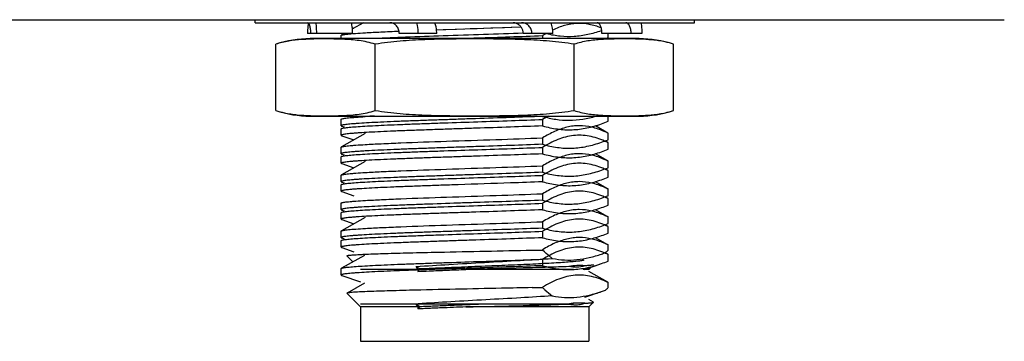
# Model space of a CAD drawing. Header units: millimetres. Extents: x 0 to 776, y 0 to 509.
# Tile 75 of 100: x 631 to 654, y 149 to 156. Entities that reach past the tile are written whole.
import ezdxf

# ---------------------------------------------------------------- set-up
doc = ezdxf.new("R2010")
doc.units = ezdxf.units.MM
doc.layers.add('INTFCLR_2035467', color=179, linetype='Continuous')
doc.layers.add('SLD-0', color=179, linetype='Continuous')

msp = doc.modelspace()

# ---------------------------------------------------------------- linework, layer by layer
at = {"layer": 'INTFCLR_2035467', "color": 7, "linetype": 'Continuous'}
for p, q in [((636.137, 156.167), (636.137, 156.239)), ((636.137, 156.167), (646.337, 156.167)), ((646.337, 156.167), (646.337, 156.239)), ((638.401, 155.917), (637.354, 155.917)), ((640.354, 155.917), (639.486, 155.917)), ((643.05, 155.917), (642.364, 155.917)), ((645.119, 155.917), (644.189, 155.917))]:
    msp.add_line(p, q, dxfattribs=at)
for centre, radius, start, end in [((638.692, 155.934), 1.337, 170.1296, 171.1498), ((642.276, 155.917), 0.775, 359.9951, 18.8247)]:
    msp.add_arc(centre, radius, start, end, dxfattribs=at)
for points, knots in [([(637.43, 155.917), (637.43, 155.949), (637.428, 155.995), (637.42, 156.054), (637.412, 156.092), (637.404, 156.119), (637.396, 156.137), (637.388, 156.153), (637.376, 156.167), (637.365, 156.167)], [0, 0, 0, 0, 0.357902, 0.520865, 0.665556, 0.787337, 0.83866, 0.883321, 1, 1, 1, 1]), ([(637.548, 156.167), (637.55, 156.147), (637.557, 156.064), (637.56, 155.98), (637.56, 155.917)], [0, 0, 0, 0, 0.244083, 1, 1, 1, 1]), ([(638.401, 155.917), (638.401, 155.938), (638.399, 156.022), (638.39, 156.106), (638.38, 156.167)], [0, 0, 0, 0, 0.253635, 1, 1, 1, 1]), ([(639.486, 155.917), (639.486, 155.949), (639.475, 156.014), (639.428, 156.096), (639.356, 156.153), (639.298, 156.167), (639.269, 156.167)], [0, 0, 0, 0, 0.26635, 0.5234, 0.766762, 1, 1, 1, 1]), ([(639.882, 156.167), (639.888, 156.147), (639.91, 156.065), (639.919, 155.98), (639.919, 155.917)], [0, 0, 0, 0, 0.248786, 1, 1, 1, 1]), ([(640.354, 155.917), (640.354, 155.938), (640.351, 156.023), (640.333, 156.107), (640.312, 156.167)], [0, 0, 0, 0, 0.250637, 1, 1, 1, 1]), ([(642.364, 155.917), (642.364, 155.942), (642.357, 155.993), (642.325, 156.062), (642.274, 156.118), (642.231, 156.143), (642.208, 156.152)], [0, 0, 0, 0, 0.254502, 0.50643, 0.7547, 1, 1, 1, 1]), ([(642.567, 155.917), (642.567, 155.949), (642.555, 156.015), (642.501, 156.098), (642.421, 156.154), (642.357, 156.167), (642.326, 156.167)], [0, 0, 0, 0, 0.254011, 0.505661, 0.753995, 1, 1, 1, 1]), ([(644.189, 155.917), (644.189, 155.949), (644.184, 156.009), (644.166, 156.08), (644.143, 156.124), (644.123, 156.148), (644.101, 156.163), (644.084, 156.167), (644.076, 156.167)], [0, 0, 0, 0, 0.324375, 0.609333, 0.728662, 0.831115, 0.919356, 1, 1, 1, 1]), ([(644.869, 155.917), (644.869, 155.949), (644.863, 156.01), (644.842, 156.08), (644.815, 156.124), (644.794, 156.148), (644.77, 156.163), (644.752, 156.167), (644.744, 156.167)], [0, 0, 0, 0, 0.318404, 0.601553, 0.722112, 0.826855, 0.917716, 1, 1, 1, 1]), ([(645.098, 156.167), (645.101, 156.147), (645.114, 156.064), (645.119, 155.98), (645.119, 155.917)], [0, 0, 0, 0, 0.245371, 1, 1, 1, 1]), ([(637.371, 156.14), (637.368, 156.122), (637.358, 156.048), (637.354, 155.973), (637.354, 155.917)], [0, 0, 0, 0, 0.246377, 1, 1, 1, 1])]:
    msp.add_open_spline(points, degree=3, knots=knots, dxfattribs=at)
for points in [[(642.208, 156.152), (642.182, 156.162), (642.154, 156.167), (642.126, 156.167)], [(645.098, 156.164), (645.099, 156.165), (645.101, 156.166), (645.102, 156.166)]]:
    msp.add_open_spline(points, degree=3, dxfattribs=at)
at = {"layer": 'SLD-0', "color": 7, "linetype": 'Continuous'}
for p, q in [((524.145, 156.239), (653.533, 156.239)), ((638.651, 156.167), (638.397, 156.023)), ((638.394, 156.057), (638.433, 156.044)), ((638.695, 155.936), (638.697, 155.936)), ((640.349, 156.006), (642.313, 156.072)), ((640.349, 156.006), (640.501, 156.011)), ((640.501, 156.011), (640.815, 156.021)), ((640.815, 156.021), (640.974, 156.027)), ((641.133, 156.032), (641.292, 156.037)), ((641.292, 156.037), (641.61, 156.048)), ((641.61, 156.048), (641.925, 156.059)), ((641.925, 156.059), (642.08, 156.064)), ((642.08, 156.064), (642.313, 156.072)), ((644.181, 155.989), (644.184, 155.99)), ((644.181, 155.989), (644.184, 155.99)), ((645.055, 155.798), (637.418, 155.798)), ((637.422, 155.786), (637.418, 155.786)), ((638.137, 155.798), (638.137, 155.873)), ((638.209, 155.917), (638.142, 155.879)), ((638.177, 155.784), (638.16, 155.785)), ((638.177, 155.784), (638.16, 155.785)), ((642.813, 155.869), (642.813, 155.798)), ((644.336, 155.826), (644.336, 155.917)), ((644.389, 155.787), (644.36, 155.786)), ((644.389, 155.787), (644.383, 155.787)), ((645.055, 155.786), (645.051, 155.786)), ((636.618, 154.128), (636.618, 155.668)), ((638.927, 154.128), (638.927, 155.668)), ((643.546, 154.128), (643.546, 155.668)), ((645.855, 154.128), (645.855, 155.668)), ((637.418, 154.01), (637.422, 154.009)), ((637.418, 153.998), (645.055, 153.998)), ((638.046, 154.007), (638.07, 154.008)), ((638.046, 154.007), (638.07, 154.008)), ((638.137, 153.773), (638.137, 153.923)), ((638.157, 154.011), (638.176, 154.012)), ((638.157, 154.011), (638.176, 154.011)), ((642.813, 153.991), (642.812, 153.991)), ((642.813, 153.998), (642.813, 153.991)), ((642.813, 153.919), (642.813, 153.769)), ((644.314, 154.011), (644.336, 154.01)), ((644.336, 153.876), (644.336, 153.998)), ((644.383, 154.008), (644.4, 154.008)), ((644.383, 154.008), (644.4, 154.008)), ((645.051, 154.009), (645.055, 154.01)), ((638.137, 153.701), (638.142, 153.708)), ((638.137, 153.552), (638.137, 153.701)), ((638.151, 153.763), (638.206, 153.744)), ((644.331, 153.604), (644.04, 153.769)), ((638.693, 153.591), (638.142, 153.279)), ((638.151, 153.542), (638.433, 153.444)), ((642.813, 153.491), (642.813, 153.341)), ((644.331, 153.383), (644.266, 153.42)), ((644.336, 153.447), (644.336, 153.597)), ((638.137, 153.123), (638.137, 153.273)), ((642.813, 153.269), (642.813, 153.119)), ((644.336, 153.375), (644.329, 153.379)), ((644.336, 153.375), (644.329, 153.379)), ((644.336, 153.226), (644.336, 153.375)), ((638.137, 153.051), (638.142, 153.058)), ((638.137, 152.902), (638.137, 153.052)), ((638.151, 153.113), (638.206, 153.094)), ((644.331, 152.954), (644.04, 153.119)), ((638.693, 152.941), (638.142, 152.629)), ((638.151, 152.892), (638.433, 152.794)), ((642.813, 152.841), (642.813, 152.691)), ((644.331, 152.733), (644.266, 152.77)), ((644.336, 152.725), (644.329, 152.729)), ((644.336, 152.725), (644.329, 152.729)), ((644.336, 152.797), (644.336, 152.947)), ((644.336, 152.576), (644.336, 152.725)), ((638.137, 152.473), (638.137, 152.623)), ((642.813, 152.619), (642.813, 152.469)), ((638.137, 152.401), (638.142, 152.408)), ((638.137, 152.252), (638.137, 152.402)), ((638.151, 152.463), (638.206, 152.444)), ((644.331, 152.304), (644.04, 152.469)), ((644.336, 152.147), (644.336, 152.297)), ((638.151, 152.242), (638.433, 152.144)), ((638.695, 152.036), (638.697, 152.036)), ((642.813, 152.191), (642.813, 152.041)), ((644.331, 152.083), (644.266, 152.12)), ((644.336, 152.075), (644.329, 152.079)), ((644.336, 152.075), (644.329, 152.079)), ((644.336, 151.926), (644.336, 152.075)), ((638.137, 151.823), (638.137, 151.973)), ((638.151, 151.813), (638.206, 151.794)), ((642.813, 151.969), (642.813, 151.819)), ((644.331, 151.654), (644.04, 151.819)), ((638.137, 151.751), (638.142, 151.758)), ((638.137, 151.602), (638.137, 151.751)), ((638.693, 151.641), (638.142, 151.329)), ((638.151, 151.592), (638.433, 151.494)), ((644.336, 151.497), (644.336, 151.647)), ((638.695, 151.386), (638.697, 151.386)), ((642.813, 151.541), (642.813, 151.391)), ((644.331, 151.433), (644.266, 151.47)), ((644.336, 151.425), (644.329, 151.429)), ((644.336, 151.425), (644.329, 151.429)), ((644.336, 151.276), (644.336, 151.425)), ((638.137, 151.173), (638.137, 151.323)), ((638.151, 151.163), (638.206, 151.144)), ((642.813, 151.319), (642.813, 151.169)), ((644.331, 151.004), (644.04, 151.169)), ((638.137, 151.102), (638.142, 151.108)), ((638.137, 150.952), (638.137, 151.102)), ((638.151, 150.942), (638.433, 150.844)), ((644.336, 150.881), (644.336, 150.997)), ((638.676, 150.759), (638.142, 150.458)), ((638.409, 150.609), (638.27, 150.748)), ((638.692, 150.785), (638.715, 150.786)), ((642.567, 150.881), (642.813, 150.891)), ((642.567, 150.881), (642.813, 150.881)), ((642.813, 150.891), (642.813, 150.881)), ((642.813, 150.669), (642.813, 150.519)), ((644.261, 150.811), (644.252, 150.815)), ((644.268, 150.808), (644.252, 150.815)), ((644.274, 150.805), (644.261, 150.811)), ((644.276, 150.814), (644.265, 150.82)), ((644.274, 150.805), (644.268, 150.808)), ((644.276, 150.824), (644.286, 150.831)), ((644.331, 150.783), (644.276, 150.814)), ((644.336, 150.775), (644.329, 150.779)), ((644.336, 150.775), (644.329, 150.779)), ((644.336, 150.626), (644.336, 150.775)), ((638.137, 150.452), (638.142, 150.458)), ((638.137, 150.302), (638.137, 150.452)), ((639.878, 150.5), (639.962, 150.442)), ((639.912, 150.431), (639.878, 150.5)), ((639.962, 150.442), (639.912, 150.385)), ((643.797, 150.434), (644.182, 150.568)), ((643.887, 150.431), (643.939, 150.484)), ((638.151, 150.292), (638.587, 150.14)), ((639.912, 150.431), (638.587, 150.431)), ((639.912, 150.431), (639.912, 150.385)), ((643.532, 150.431), (641.034, 150.431)), ((643.887, 150.431), (643.757, 150.431)), ((644.331, 150.133), (643.887, 150.384)), ((638.676, 150.109), (638.271, 149.881)), ((642.567, 150.01), (642.813, 150.019)), ((642.567, 150.01), (642.813, 150.01)), ((642.813, 150.019), (642.813, 150.01)), ((644.336, 150.125), (644.329, 150.129)), ((644.336, 150.125), (644.329, 150.129)), ((644.33, 150.003), (644.336, 150.01)), ((644.336, 150.01), (644.336, 150.125)), ((638.587, 149.56), (638.27, 149.877)), ((643.797, 149.784), (644.182, 149.918)), ((638.587, 149.631), (643.532, 149.631)), ((639.912, 149.56), (638.587, 149.56)), ((638.587, 149.56), (638.587, 148.76)), ((639.926, 149.631), (639.878, 149.628)), ((639.878, 149.628), (639.962, 149.57)), ((639.912, 149.56), (639.878, 149.628)), ((639.962, 149.57), (639.912, 149.514)), ((639.912, 149.56), (639.912, 149.514)), ((643.887, 149.56), (641.034, 149.56)), ((643.994, 149.673), (643.887, 149.734)), ((643.887, 149.56), (643.996, 149.669)), ((643.887, 149.56), (643.887, 148.76)), ((638.587, 148.76), (643.887, 148.76))]:
    msp.add_line(p, q, dxfattribs=at)
for centre, radius, start, end in [((637.418, 153.271), 2.527, 90, 108.4598), ((637.871, 148.27), 7.521, 87.802, 88.6642), ((638.933, 149.476), 6.462, 94.725, 94.8505), ((644.345, 153.369), 2.932, 119.6695, 121.4973), ((644.538, 149.992), 5.797, 91.7613, 93.533), ((642.878, 159.494), 3.948, 290.5713, 291.6845), ((645.055, 153.271), 2.527, 71.5402, 90), ((637.418, 156.524), 2.527, 251.5402, 270), ((645.055, 156.524), 2.527, 270, 288.4598), ((637.877, 161.376), 7.37, 271.5067, 272.181), ((640.246, 127.362), 26.67, 92.8706, 93.3343), ((644.52, 159.461), 5.454, 266.4254, 267.8315), ((644.596, 161.364), 7.359, 267.9773, 268.3445), ((643.359, 151.409), 2.196, 63.7652, 65.9748), ((643.356, 150.753), 2.203, 63.78, 65.9828), ((643.355, 150.098), 2.208, 63.7955, 65.9975), ((643.359, 149.46), 2.196, 63.7665, 65.973), ((643.008, 154.175), 3.583, 289.14, 290.7252), ((643.34, 148.769), 2.24, 63.7923, 65.3665), ((642.515, 152.734), 2.599, 312.6655, 314.5187), ((642.522, 151.854), 2.587, 312.6635, 314.3157), ((643.01, 153.297), 3.576, 289.1366, 290.7248), ((643.68, 148.351), 1.302, 100.2484, 101.3734), ((643.579, 150.321), 0.711, 257.3872, 264.0606), ((643.674, 148.387), 1.265, 97.6486, 100.2548), ((643.668, 148.426), 1.226, 95.7132, 97.6441), ((643.667, 148.437), 1.214, 84.0426, 95.698), ((643.555, 150.389), 0.781, 284.0847, 287.6984), ((643.421, 155.447), 5.814, 273.6667, 274.225), ((643.589, 153.15), 3.511, 274.2529, 274.8759), ((643.676, 152.106), 2.463, 274.9127, 275.1379)]:
    msp.add_arc(centre, radius, start, end, dxfattribs=at)
for points, knots in [([(644.173, 156.048), (644.082, 156.084), (643.897, 156.14), (643.607, 156.162), (643.318, 156.112), (643.136, 156.04), (643.046, 155.997)], [0, 0, 0, 0, 0.251779, 0.496459, 0.743182, 1, 1, 1, 1]), ([(638.4, 155.916), (638.422, 155.918), (638.52, 155.925), (638.618, 155.932), (638.695, 155.936)], [0, 0, 0, 0, 0.217513, 1, 1, 1, 1]), ([(638.697, 155.936), (638.816, 155.943), (639.077, 155.956), (639.338, 155.967), (639.48, 155.973)], [0, 0, 0, 0, 0.455625, 1, 1, 1, 1]), ([(642.364, 155.924), (642.057, 155.913), (641.437, 155.892), (640.526, 155.862), (639.681, 155.832), (639.149, 155.81), (638.908, 155.798)], [0, 0, 0, 0, 0.266401, 0.538332, 0.790641, 1, 1, 1, 1]), ([(642.904, 155.917), (643.009, 155.891), (643.221, 155.852), (643.545, 155.845), (643.868, 155.892), (644.077, 155.953), (644.181, 155.989)], [0, 0, 0, 0, 0.249845, 0.496889, 0.745719, 1, 1, 1, 1]), ([(637.418, 155.786), (637.351, 155.784), (637.184, 155.776), (636.914, 155.747), (636.715, 155.7), (636.618, 155.668)], [0, 0, 0, 0, 0.247691, 0.62069, 1, 1, 1, 1]), ([(638.047, 155.788), (637.943, 155.791), (637.734, 155.792), (637.526, 155.79), (637.422, 155.786)], [0, 0, 0, 0, 0.499984, 1, 1, 1, 1]), ([(638.137, 155.873), (638.137, 155.874), (638.137, 155.876), (638.14, 155.878), (638.142, 155.879)], [0, 0, 0, 0, 0.186672, 1, 1, 1, 1]), ([(638.142, 155.879), (638.145, 155.881), (638.154, 155.884), (638.171, 155.889), (638.193, 155.893), (638.234, 155.899), (638.299, 155.907), (638.355, 155.912), (638.386, 155.915)], [0, 0, 0, 0, 0.046991, 0.116002, 0.207476, 0.321482, 0.616725, 1, 1, 1, 1]), ([(638.927, 155.668), (638.806, 155.708), (638.556, 155.761), (638.302, 155.779), (638.177, 155.784)], [0, 0, 0, 0, 0.503989, 1, 1, 1, 1]), ([(643.546, 155.668), (643.356, 155.7), (642.972, 155.745), (642.394, 155.777), (641.815, 155.79), (641.237, 155.792), (640.658, 155.79), (640.079, 155.777), (639.501, 155.745), (639.118, 155.7), (638.927, 155.668)], [0, 0, 0, 0, 0.124995, 0.249994, 0.374997, 0.5, 0.625002, 0.750005, 0.875004, 1, 1, 1, 1]), ([(640.754, 155.798), (640.931, 155.804), (641.618, 155.827), (642.305, 155.849), (642.813, 155.869)], [0, 0, 0, 0, 0.258661, 1, 1, 1, 1]), ([(644.181, 155.778), (644.075, 155.771), (643.86, 155.751), (643.649, 155.702), (643.546, 155.668)], [0, 0, 0, 0, 0.495832, 1, 1, 1, 1]), ([(645.051, 155.786), (644.941, 155.79), (644.72, 155.792), (644.499, 155.79), (644.389, 155.787)], [0, 0, 0, 0, 0.500009, 1, 1, 1, 1]), ([(645.855, 155.668), (645.79, 155.69), (645.626, 155.734), (645.357, 155.772), (645.156, 155.783), (645.055, 155.786)], [0, 0, 0, 0, 0.254079, 0.628352, 1, 1, 1, 1]), ([(636.618, 154.128), (636.683, 154.106), (636.848, 154.062), (637.116, 154.024), (637.318, 154.013), (637.418, 154.01)], [0, 0, 0, 0, 0.254079, 0.628352, 1, 1, 1, 1]), ([(638.176, 154.011), (638.302, 154.017), (638.556, 154.034), (638.806, 154.087), (638.927, 154.128)], [0, 0, 0, 0, 0.49601, 1, 1, 1, 1]), ([(638.927, 154.128), (639.118, 154.096), (639.501, 154.05), (640.079, 154.018), (640.658, 154.006), (641.237, 154.003), (641.815, 154.006), (642.394, 154.018), (642.972, 154.05), (643.356, 154.096), (643.546, 154.128)], [0, 0, 0, 0, 0.124995, 0.249994, 0.374997, 0.5, 0.625002, 0.750005, 0.875004, 1, 1, 1, 1]), ([(643.546, 154.128), (643.649, 154.093), (643.859, 154.045), (644.074, 154.024), (644.18, 154.017)], [0, 0, 0, 0, 0.504167, 1, 1, 1, 1]), ([(645.055, 154.01), (645.122, 154.012), (645.29, 154.02), (645.559, 154.048), (645.758, 154.095), (645.855, 154.128)], [0, 0, 0, 0, 0.247691, 0.620691, 1, 1, 1, 1]), ([(637.422, 154.009), (637.526, 154.006), (637.734, 154.003), (637.942, 154.005), (638.046, 154.007)], [0, 0, 0, 0, 0.500016, 1, 1, 1, 1]), ([(642.812, 153.991), (642.563, 153.981), (642.045, 153.963), (641.391, 153.941), (640.854, 153.923), (640.457, 153.909), (640.072, 153.896), (639.708, 153.883), (639.37, 153.869), (639.065, 153.856), (638.797, 153.842), (638.599, 153.831), (638.463, 153.821), (638.379, 153.815), (638.307, 153.808), (638.247, 153.801), (638.201, 153.795), (638.17, 153.789), (638.153, 153.784), (638.144, 153.781), (638.139, 153.778), (638.137, 153.774), (638.137, 153.773)], [0, 0, 0, 0, 0.159808, 0.331741, 0.418578, 0.504, 0.586531, 0.66475, 0.737308, 0.802955, 0.860562, 0.909141, 0.929779, 0.947863, 0.963317, 0.976081, 0.986106, 0.993369, 0.99597, 0.997897, 0.999191, 1, 1, 1, 1]), ([(638.137, 153.923), (638.137, 153.924), (638.137, 153.926), (638.14, 153.928), (638.142, 153.929)], [0, 0, 0, 0, 0.186867, 1, 1, 1, 1]), ([(638.142, 153.929), (638.145, 153.931), (638.151, 153.933), (638.169, 153.939), (638.201, 153.945), (638.25, 153.951), (638.313, 153.958), (638.389, 153.965), (638.518, 153.975), (638.621, 153.982), (638.694, 153.986)], [0, 0, 0, 0, 0.015894, 0.037962, 0.101094, 0.189701, 0.303561, 0.442186, 0.604992, 1, 1, 1, 1]), ([(638.142, 153.708), (638.148, 153.711), (638.164, 153.716), (638.195, 153.722), (638.238, 153.728), (638.293, 153.735), (638.36, 153.741), (638.473, 153.751), (638.642, 153.762), (638.875, 153.775), (639.147, 153.788), (639.453, 153.801), (639.788, 153.814), (640.147, 153.827), (640.656, 153.845), (641.304, 153.866), (642.069, 153.892), (642.571, 153.91), (642.813, 153.919)], [0, 0, 0, 0, 0.00411, 0.010805, 0.020117, 0.032023, 0.046488, 0.063457, 0.104627, 0.154878, 0.213399, 0.279237, 0.351323, 0.428483, 0.509461, 0.677549, 0.844673, 1, 1, 1, 1]), ([(642.813, 153.991), (642.915, 153.962), (643.12, 153.916), (643.433, 153.892), (643.746, 153.919), (643.951, 153.967), (644.052, 153.998)], [0, 0, 0, 0, 0.251744, 0.499671, 0.747716, 1, 1, 1, 1]), ([(644.4, 154.008), (644.508, 154.005), (644.725, 154.003), (644.943, 154.006), (645.051, 154.009)], [0, 0, 0, 0, 0.499989, 1, 1, 1, 1]), ([(642.813, 153.769), (642.564, 153.76), (642.046, 153.741), (641.393, 153.719), (640.855, 153.701), (640.457, 153.688), (640.073, 153.674), (639.709, 153.661), (639.371, 153.648), (639.065, 153.634), (638.797, 153.621), (638.599, 153.609), (638.463, 153.6), (638.379, 153.593), (638.307, 153.586), (638.247, 153.58), (638.201, 153.573), (638.167, 153.566), (638.148, 153.561), (638.136, 153.555), (638.136, 153.552)], [0, 0, 0, 0, 0.159762, 0.3317, 0.418534, 0.503961, 0.586512, 0.664732, 0.737299, 0.802979, 0.860579, 0.909169, 0.929828, 0.947925, 0.963371, 0.976122, 0.986146, 0.993421, 0.99796, 1, 1, 1, 1]), ([(638.137, 153.773), (638.137, 153.771), (638.14, 153.768), (638.145, 153.765), (638.149, 153.764), (638.151, 153.763)], [0, 0, 0, 0, 0.340755, 0.625382, 1, 1, 1, 1]), ([(642.813, 153.769), (642.925, 153.738), (643.152, 153.688), (643.499, 153.67), (643.846, 153.714), (644.07, 153.779), (644.182, 153.818)], [0, 0, 0, 0, 0.250872, 0.497917, 0.746147, 1, 1, 1, 1]), ([(643.954, 153.739), (643.86, 153.761), (643.714, 153.779), (643.52, 153.767), (643.326, 153.732), (643.084, 153.645), (642.903, 153.546), (642.813, 153.491)], [0, 0, 0, 0, 0.242195, 0.362881, 0.484855, 0.736094, 1, 1, 1, 1]), ([(644.336, 153.597), (644.305, 153.613), (644.182, 153.67), (644.053, 153.716), (643.954, 153.739)], [0, 0, 0, 0, 0.25609, 1, 1, 1, 1]), ([(638.136, 153.552), (638.136, 153.55), (638.142, 153.545), (638.147, 153.543), (638.151, 153.542)], [0, 0, 0, 0, 0.341409, 1, 1, 1, 1]), ([(638.694, 153.336), (638.819, 153.343), (639.093, 153.357), (639.721, 153.384), (640.609, 153.415), (641.707, 153.451), (642.452, 153.477), (642.813, 153.491)], [0, 0, 0, 0, 0.090828, 0.199956, 0.457447, 0.736981, 1, 1, 1, 1]), ([(644.253, 153.415), (644.138, 153.466), (643.958, 153.527), (643.711, 153.555), (643.464, 153.546), (643.154, 153.46), (642.926, 153.338), (642.813, 153.269)], [0, 0, 0, 0, 0.249685, 0.370726, 0.491268, 0.737988, 1, 1, 1, 1]), ([(644.337, 153.598), (644.337, 153.599), (644.336, 153.601), (644.333, 153.603), (644.331, 153.604)], [0, 0, 0, 0, 0.185663, 1, 1, 1, 1]), ([(642.813, 153.341), (642.564, 153.331), (642.046, 153.313), (641.393, 153.291), (640.855, 153.273), (640.457, 153.259), (640.073, 153.246), (639.709, 153.233), (639.371, 153.219), (639.065, 153.206), (638.833, 153.194), (638.668, 153.185), (638.56, 153.178), (638.463, 153.171), (638.379, 153.165), (638.307, 153.158), (638.247, 153.151), (638.201, 153.145), (638.17, 153.139), (638.153, 153.134), (638.144, 153.131), (638.139, 153.128), (638.137, 153.124), (638.137, 153.123)], [0, 0, 0, 0, 0.159766, 0.33168, 0.418515, 0.503938, 0.586474, 0.664699, 0.737265, 0.802921, 0.860537, 0.886015, 0.909124, 0.929766, 0.947853, 0.96331, 0.976077, 0.986104, 0.993368, 0.995969, 0.997897, 0.999191, 1, 1, 1, 1]), ([(638.137, 153.273), (638.137, 153.274), (638.137, 153.276), (638.14, 153.278), (638.142, 153.279)], [0, 0, 0, 0, 0.186814, 1, 1, 1, 1]), ([(638.142, 153.279), (638.145, 153.281), (638.151, 153.283), (638.169, 153.288), (638.201, 153.294), (638.25, 153.301), (638.312, 153.308), (638.389, 153.315), (638.518, 153.325), (638.621, 153.332), (638.694, 153.336)], [0, 0, 0, 0, 0.015872, 0.037924, 0.101032, 0.189624, 0.303477, 0.442107, 0.604931, 1, 1, 1, 1]), ([(638.142, 153.058), (638.148, 153.061), (638.164, 153.066), (638.194, 153.072), (638.237, 153.078), (638.293, 153.085), (638.36, 153.091), (638.473, 153.1), (638.641, 153.112), (638.875, 153.125), (639.147, 153.138), (639.453, 153.151), (639.788, 153.164), (640.147, 153.177), (640.655, 153.195), (641.304, 153.216), (642.069, 153.242), (642.571, 153.26), (642.813, 153.269)], [0, 0, 0, 0, 0.00409, 0.010765, 0.02006, 0.03195, 0.0464, 0.063356, 0.104505, 0.154742, 0.213255, 0.279092, 0.351182, 0.428351, 0.509344, 0.677468, 0.844634, 1, 1, 1, 1]), ([(642.813, 153.341), (642.925, 153.309), (643.096, 153.272), (643.326, 153.25), (643.557, 153.249), (643.846, 153.286), (644.07, 153.351), (644.182, 153.39)], [0, 0, 0, 0, 0.250804, 0.374614, 0.498023, 0.746194, 1, 1, 1, 1]), ([(644.337, 153.376), (644.337, 153.377), (644.336, 153.38), (644.333, 153.381), (644.331, 153.383)], [0, 0, 0, 0, 0.18557, 1, 1, 1, 1]), ([(642.813, 153.119), (642.564, 153.11), (642.046, 153.091), (641.393, 153.069), (640.855, 153.051), (640.457, 153.038), (640.073, 153.024), (639.709, 153.011), (639.371, 152.998), (639.065, 152.984), (638.797, 152.971), (638.599, 152.959), (638.463, 152.95), (638.379, 152.943), (638.307, 152.936), (638.247, 152.93), (638.201, 152.923), (638.167, 152.916), (638.148, 152.911), (638.136, 152.905), (638.136, 152.902)], [0, 0, 0, 0, 0.159772, 0.331707, 0.418545, 0.503965, 0.586513, 0.664746, 0.7373, 0.802976, 0.860597, 0.909167, 0.929818, 0.947922, 0.963388, 0.976141, 0.986154, 0.993416, 0.99795, 1, 1, 1, 1]), ([(638.137, 153.123), (638.137, 153.121), (638.14, 153.118), (638.145, 153.115), (638.149, 153.114), (638.151, 153.113)], [0, 0, 0, 0, 0.340285, 0.625043, 1, 1, 1, 1]), ([(642.813, 153.119), (642.925, 153.088), (643.152, 153.038), (643.499, 153.02), (643.846, 153.064), (644.07, 153.129), (644.181, 153.168)], [0, 0, 0, 0, 0.250868, 0.497917, 0.746147, 1, 1, 1, 1]), ([(643.954, 153.089), (643.86, 153.111), (643.714, 153.129), (643.52, 153.117), (643.326, 153.082), (643.084, 152.995), (642.903, 152.896), (642.813, 152.841)], [0, 0, 0, 0, 0.242194, 0.362883, 0.484852, 0.736108, 1, 1, 1, 1]), ([(644.336, 152.947), (644.305, 152.963), (644.182, 153.02), (644.053, 153.066), (643.954, 153.089)], [0, 0, 0, 0, 0.256066, 1, 1, 1, 1]), ([(644.337, 152.948), (644.337, 152.949), (644.336, 152.951), (644.333, 152.953), (644.331, 152.954)], [0, 0, 0, 0, 0.18602, 1, 1, 1, 1]), ([(638.136, 152.902), (638.136, 152.9), (638.142, 152.895), (638.147, 152.893), (638.151, 152.892)], [0, 0, 0, 0, 0.340255, 1, 1, 1, 1]), ([(638.694, 152.686), (638.819, 152.693), (639.093, 152.707), (639.721, 152.734), (640.609, 152.765), (641.707, 152.801), (642.452, 152.827), (642.813, 152.841)], [0, 0, 0, 0, 0.090827, 0.199955, 0.457446, 0.73698, 1, 1, 1, 1]), ([(644.253, 152.765), (644.138, 152.816), (643.958, 152.877), (643.711, 152.905), (643.527, 152.898), (643.344, 152.863), (643.1, 152.781), (642.926, 152.688), (642.813, 152.619)], [0, 0, 0, 0, 0.249558, 0.370529, 0.491008, 0.613018, 0.738143, 1, 1, 1, 1]), ([(642.813, 152.691), (642.925, 152.659), (643.152, 152.61), (643.499, 152.591), (643.846, 152.636), (644.07, 152.701), (644.182, 152.739)], [0, 0, 0, 0, 0.250871, 0.497918, 0.746147, 1, 1, 1, 1]), ([(644.337, 152.726), (644.337, 152.727), (644.336, 152.73), (644.333, 152.732), (644.331, 152.733)], [0, 0, 0, 0, 0.1856, 1, 1, 1, 1]), ([(642.813, 152.691), (642.564, 152.681), (642.046, 152.663), (641.393, 152.641), (640.855, 152.623), (640.457, 152.609), (640.073, 152.596), (639.709, 152.583), (639.371, 152.569), (639.065, 152.556), (638.797, 152.542), (638.599, 152.531), (638.463, 152.521), (638.379, 152.515), (638.307, 152.508), (638.247, 152.501), (638.201, 152.495), (638.17, 152.489), (638.153, 152.484), (638.144, 152.481), (638.139, 152.477), (638.137, 152.474), (638.137, 152.473)], [0, 0, 0, 0, 0.159766, 0.331681, 0.418514, 0.503937, 0.586472, 0.664697, 0.737263, 0.802919, 0.860535, 0.909122, 0.929764, 0.947852, 0.963308, 0.976075, 0.986102, 0.993366, 0.995968, 0.997895, 0.99919, 1, 1, 1, 1]), ([(638.137, 152.623), (638.137, 152.624), (638.137, 152.626), (638.14, 152.628), (638.142, 152.629)], [0, 0, 0, 0, 0.186355, 1, 1, 1, 1]), ([(638.142, 152.629), (638.145, 152.631), (638.151, 152.633), (638.169, 152.638), (638.201, 152.644), (638.25, 152.651), (638.313, 152.658), (638.389, 152.665), (638.518, 152.675), (638.621, 152.682), (638.694, 152.686)], [0, 0, 0, 0, 0.015902, 0.037983, 0.101139, 0.189757, 0.303616, 0.442236, 0.605035, 1, 1, 1, 1]), ([(638.142, 152.408), (638.148, 152.411), (638.164, 152.416), (638.194, 152.422), (638.237, 152.428), (638.293, 152.435), (638.36, 152.441), (638.472, 152.45), (638.641, 152.462), (638.874, 152.475), (639.146, 152.488), (639.452, 152.501), (639.788, 152.514), (640.146, 152.527), (640.655, 152.545), (641.304, 152.566), (642.069, 152.592), (642.571, 152.61), (642.813, 152.619)], [0, 0, 0, 0, 0.004086, 0.010757, 0.020047, 0.031934, 0.046381, 0.063334, 0.104479, 0.154712, 0.213224, 0.27906, 0.351151, 0.428323, 0.509318, 0.677451, 0.844626, 1, 1, 1, 1]), ([(642.813, 152.469), (642.925, 152.438), (643.152, 152.388), (643.5, 152.37), (643.846, 152.414), (644.07, 152.479), (644.182, 152.518)], [0, 0, 0, 0, 0.250862, 0.497908, 0.746137, 1, 1, 1, 1]), ([(638.137, 152.473), (638.137, 152.471), (638.14, 152.468), (638.145, 152.465), (638.149, 152.464), (638.151, 152.463)], [0, 0, 0, 0, 0.340809, 0.625409, 1, 1, 1, 1]), ([(642.813, 152.469), (642.564, 152.46), (641.911, 152.436), (641.124, 152.41), (640.457, 152.388), (640.073, 152.374), (639.709, 152.361), (639.371, 152.348), (639.065, 152.334), (638.797, 152.321), (638.599, 152.309), (638.463, 152.3), (638.379, 152.293), (638.307, 152.286), (638.247, 152.28), (638.201, 152.273), (638.167, 152.266), (638.148, 152.261), (638.137, 152.255), (638.137, 152.252)], [0, 0, 0, 0, 0.159786, 0.418557, 0.503977, 0.586517, 0.66476, 0.737316, 0.802976, 0.860617, 0.909184, 0.929823, 0.94792, 0.963396, 0.976168, 0.986181, 0.993431, 0.997953, 1, 1, 1, 1]), ([(643.954, 152.439), (643.86, 152.461), (643.714, 152.479), (643.52, 152.467), (643.326, 152.431), (643.084, 152.345), (642.903, 152.246), (642.813, 152.191)], [0, 0, 0, 0, 0.242193, 0.36288, 0.484855, 0.736085, 1, 1, 1, 1]), ([(644.336, 152.297), (644.305, 152.313), (644.182, 152.37), (644.053, 152.416), (643.954, 152.439)], [0, 0, 0, 0, 0.256117, 1, 1, 1, 1]), ([(644.337, 152.298), (644.337, 152.299), (644.336, 152.301), (644.333, 152.303), (644.331, 152.304)], [0, 0, 0, 0, 0.186272, 1, 1, 1, 1]), ([(638.137, 152.252), (638.136, 152.25), (638.142, 152.245), (638.147, 152.243), (638.151, 152.242)], [0, 0, 0, 0, 0.340149, 1, 1, 1, 1]), ([(642.813, 152.041), (642.564, 152.031), (642.046, 152.013), (641.393, 151.991), (640.726, 151.969), (640.207, 151.951), (639.709, 151.933), (639.371, 151.919), (639.065, 151.906), (638.797, 151.892), (638.599, 151.881), (638.463, 151.871), (638.379, 151.865), (638.307, 151.858), (638.247, 151.851), (638.201, 151.845), (638.17, 151.839), (638.153, 151.834), (638.144, 151.831), (638.139, 151.828), (638.137, 151.824), (638.137, 151.823)], [0, 0, 0, 0, 0.159765, 0.331679, 0.418513, 0.586471, 0.664696, 0.737261, 0.802917, 0.860534, 0.909121, 0.929763, 0.947851, 0.963307, 0.976074, 0.986101, 0.993365, 0.995966, 0.997894, 0.999189, 1, 1, 1, 1]), ([(638.142, 151.979), (638.144, 151.981), (638.151, 151.983), (638.169, 151.988), (638.201, 151.995), (638.25, 152.001), (638.313, 152.008), (638.39, 152.015), (638.519, 152.025), (638.622, 152.032), (638.695, 152.036)], [0, 0, 0, 0, 0.015949, 0.038075, 0.101271, 0.18981, 0.303493, 0.442023, 0.604904, 1, 1, 1, 1]), ([(638.697, 152.036), (638.821, 152.043), (639.096, 152.057), (639.723, 152.084), (640.61, 152.115), (641.708, 152.151), (642.453, 152.177), (642.813, 152.191)], [0, 0, 0, 0, 0.090896, 0.200105, 0.457609, 0.737068, 1.000002, 1.000002, 1.000002, 1.000002]), ([(644.253, 152.115), (644.137, 152.166), (643.958, 152.227), (643.711, 152.255), (643.527, 152.248), (643.344, 152.213), (643.1, 152.13), (642.926, 152.038), (642.813, 151.969)], [0, 0, 0, 0, 0.249566, 0.370533, 0.491011, 0.613018, 0.738147, 1, 1, 1, 1]), ([(642.813, 152.041), (642.925, 152.009), (643.152, 151.96), (643.499, 151.941), (643.846, 151.986), (644.07, 152.051), (644.181, 152.089)], [0, 0, 0, 0, 0.250868, 0.497916, 0.746145, 1, 1, 1, 1]), ([(644.337, 152.076), (644.337, 152.077), (644.336, 152.08), (644.333, 152.082), (644.331, 152.083)], [0, 0, 0, 0, 0.185954, 1, 1, 1, 1]), ([(638.137, 151.973), (638.137, 151.974), (638.137, 151.976), (638.14, 151.978), (638.142, 151.979)], [0, 0, 0, 0, 0.186203, 1, 1, 1, 1]), ([(638.137, 151.823), (638.137, 151.821), (638.14, 151.818), (638.145, 151.815), (638.149, 151.814), (638.151, 151.813)], [0, 0, 0, 0, 0.34107, 0.625592, 1, 1, 1, 1]), ([(642.813, 151.819), (642.564, 151.81), (642.046, 151.791), (641.393, 151.769), (640.855, 151.751), (640.457, 151.738), (640.073, 151.724), (639.709, 151.711), (639.371, 151.698), (639.065, 151.684), (638.797, 151.671), (638.599, 151.659), (638.463, 151.65), (638.379, 151.643), (638.307, 151.636), (638.247, 151.63), (638.201, 151.623), (638.167, 151.616), (638.148, 151.611), (638.137, 151.605), (638.137, 151.602)], [0, 0, 0, 0, 0.159781, 0.331705, 0.418545, 0.503972, 0.586515, 0.664746, 0.737317, 0.802978, 0.860599, 0.90919, 0.929832, 0.947922, 0.963381, 0.976146, 0.986176, 0.99344, 0.997962, 1, 1, 1, 1]), ([(638.142, 151.758), (638.148, 151.761), (638.164, 151.766), (638.194, 151.772), (638.238, 151.778), (638.293, 151.785), (638.36, 151.791), (638.473, 151.8), (638.641, 151.812), (638.875, 151.825), (639.147, 151.838), (639.453, 151.851), (639.788, 151.864), (640.147, 151.877), (640.655, 151.895), (641.304, 151.916), (642.069, 151.942), (642.571, 151.96), (642.813, 151.969)], [0, 0, 0, 0, 0.004094, 0.010773, 0.02007, 0.031964, 0.046416, 0.063375, 0.104529, 0.154768, 0.213283, 0.27912, 0.351209, 0.428377, 0.509367, 0.677484, 0.844642, 1, 1, 1, 1]), ([(642.813, 151.819), (642.925, 151.788), (643.152, 151.738), (643.499, 151.72), (643.846, 151.764), (644.07, 151.829), (644.182, 151.868)], [0, 0, 0, 0, 0.250867, 0.497916, 0.74615, 1, 1, 1, 1]), ([(643.954, 151.789), (643.86, 151.811), (643.714, 151.829), (643.52, 151.817), (643.326, 151.782), (643.084, 151.695), (642.903, 151.596), (642.813, 151.541)], [0, 0, 0, 0, 0.242195, 0.362882, 0.484856, 0.736096, 1, 1, 1, 1]), ([(638.137, 151.602), (638.137, 151.6), (638.142, 151.595), (638.147, 151.593), (638.151, 151.592)], [0, 0, 0, 0, 0.341388, 1, 1, 1, 1]), ([(644.253, 151.465), (644.138, 151.516), (643.958, 151.577), (643.711, 151.605), (643.527, 151.598), (643.344, 151.563), (643.1, 151.481), (642.926, 151.388), (642.813, 151.319)], [0, 0, 0, 0, 0.249548, 0.370527, 0.491011, 0.613023, 0.738142, 1, 1, 1, 1]), ([(644.336, 151.647), (644.305, 151.663), (644.182, 151.72), (644.053, 151.766), (643.954, 151.789)], [0, 0, 0, 0, 0.256088, 1, 1, 1, 1]), ([(644.337, 151.648), (644.337, 151.649), (644.336, 151.651), (644.333, 151.653), (644.331, 151.654)], [0, 0, 0, 0, 0.186304, 1, 1, 1, 1]), ([(642.813, 151.391), (642.564, 151.381), (642.046, 151.363), (641.393, 151.341), (640.855, 151.323), (640.457, 151.309), (640.073, 151.296), (639.709, 151.283), (639.371, 151.269), (639.065, 151.256), (638.797, 151.242), (638.599, 151.231), (638.463, 151.221), (638.379, 151.215), (638.307, 151.208), (638.247, 151.201), (638.201, 151.195), (638.17, 151.189), (638.153, 151.184), (638.144, 151.181), (638.139, 151.178), (638.137, 151.174), (638.137, 151.173)], [0, 0, 0, 0, 0.159766, 0.33168, 0.418513, 0.503936, 0.586472, 0.664697, 0.737263, 0.802919, 0.860535, 0.909123, 0.929764, 0.947852, 0.963309, 0.976076, 0.986102, 0.993366, 0.995967, 0.997895, 0.99919, 1, 1, 1, 1]), ([(638.142, 151.329), (638.145, 151.331), (638.151, 151.333), (638.169, 151.338), (638.201, 151.344), (638.25, 151.351), (638.313, 151.358), (638.389, 151.365), (638.518, 151.375), (638.622, 151.382), (638.695, 151.386)], [0, 0, 0, 0, 0.015937, 0.038021, 0.101096, 0.189552, 0.303296, 0.442025, 0.604976, 1, 1, 1, 1]), ([(638.697, 151.386), (638.821, 151.393), (639.096, 151.407), (639.723, 151.434), (640.61, 151.465), (641.708, 151.501), (642.453, 151.527), (642.813, 151.541)], [0, 0, 0, 0, 0.090916, 0.200107, 0.45761, 0.737069, 1, 1, 1, 1]), ([(642.813, 151.391), (642.925, 151.359), (643.096, 151.322), (643.326, 151.3), (643.557, 151.299), (643.846, 151.336), (644.071, 151.401), (644.182, 151.44)], [0, 0, 0, 0, 0.250805, 0.374614, 0.498023, 0.746193, 1, 1, 1, 1]), ([(644.337, 151.426), (644.337, 151.427), (644.336, 151.43), (644.333, 151.431), (644.331, 151.433)], [0, 0, 0, 0, 0.185575, 1, 1, 1, 1]), ([(638.137, 151.323), (638.137, 151.324), (638.137, 151.326), (638.14, 151.328), (638.142, 151.329)], [0, 0, 0, 0, 0.186214, 1, 1, 1, 1]), ([(638.137, 151.173), (638.137, 151.171), (638.14, 151.168), (638.145, 151.165), (638.149, 151.164), (638.151, 151.163)], [0, 0, 0, 0, 0.340556, 0.625236, 1, 1, 1, 1]), ([(642.813, 151.169), (642.564, 151.16), (642.046, 151.141), (641.393, 151.119), (640.855, 151.101), (640.457, 151.088), (640.073, 151.074), (639.709, 151.061), (639.371, 151.048), (639.065, 151.034), (638.797, 151.021), (638.599, 151.009), (638.463, 151), (638.379, 150.993), (638.307, 150.986), (638.247, 150.98), (638.201, 150.973), (638.167, 150.966), (638.148, 150.961), (638.137, 150.955), (638.137, 150.952)], [0, 0, 0, 0, 0.159781, 0.331705, 0.418545, 0.503972, 0.586514, 0.664746, 0.737317, 0.802978, 0.860599, 0.90919, 0.929832, 0.947921, 0.963381, 0.976146, 0.986176, 0.99344, 0.997962, 1, 1, 1, 1]), ([(638.142, 151.108), (638.148, 151.111), (638.164, 151.116), (638.194, 151.122), (638.237, 151.128), (638.293, 151.135), (638.36, 151.141), (638.473, 151.151), (638.641, 151.162), (638.875, 151.175), (639.146, 151.188), (639.453, 151.201), (639.788, 151.214), (640.147, 151.227), (640.655, 151.245), (641.304, 151.266), (642.069, 151.292), (642.571, 151.31), (642.813, 151.319)], [0, 0, 0, 0, 0.004089, 0.010763, 0.020057, 0.031946, 0.046395, 0.063351, 0.104499, 0.154735, 0.213247, 0.279084, 0.351174, 0.428345, 0.509338, 0.677464, 0.844633, 1, 1, 1, 1]), ([(642.813, 151.169), (642.925, 151.138), (643.152, 151.088), (643.499, 151.07), (643.846, 151.114), (644.07, 151.179), (644.181, 151.218)], [0, 0, 0, 0, 0.250869, 0.497917, 0.746147, 1, 1, 1, 1]), ([(643.954, 151.139), (643.86, 151.161), (643.714, 151.179), (643.52, 151.167), (643.326, 151.132), (643.085, 151.045), (642.903, 150.946), (642.813, 150.891)], [0, 0, 0, 0, 0.242195, 0.362884, 0.484853, 0.736111, 1, 1, 1, 1]), ([(644.336, 150.997), (644.305, 151.013), (644.182, 151.07), (644.053, 151.116), (643.954, 151.139)], [0, 0, 0, 0, 0.256065, 1, 1, 1, 1]), ([(638.137, 150.952), (638.137, 150.95), (638.142, 150.945), (638.147, 150.943), (638.151, 150.942)], [0, 0, 0, 0, 0.341411, 1, 1, 1, 1]), ([(644.252, 150.815), (644.137, 150.866), (643.958, 150.927), (643.711, 150.955), (643.527, 150.948), (643.344, 150.913), (643.1, 150.83), (642.926, 150.738), (642.813, 150.669)], [0, 0, 0, 0, 0.249552, 0.370522, 0.491, 0.613011, 0.738138, 1, 1, 1, 1]), ([(644.337, 150.998), (644.337, 150.999), (644.336, 151.001), (644.333, 151.003), (644.331, 151.004)], [0, 0, 0, 0, 0.186343, 1, 1, 1, 1]), ([(638.142, 150.458), (638.148, 150.461), (638.164, 150.466), (638.194, 150.472), (638.237, 150.478), (638.293, 150.485), (638.36, 150.491), (638.472, 150.501), (638.641, 150.512), (638.874, 150.525), (639.146, 150.538), (639.452, 150.551), (639.788, 150.564), (640.146, 150.577), (640.655, 150.595), (641.304, 150.616), (642.069, 150.642), (642.571, 150.66), (642.813, 150.669)], [0, 0, 0, 0, 0.004086, 0.010757, 0.020048, 0.031935, 0.046382, 0.063335, 0.10448, 0.154714, 0.213225, 0.279062, 0.351152, 0.428324, 0.50932, 0.677451, 0.844627, 1, 1, 1, 1]), ([(638.27, 150.748), (638.269, 150.749), (638.269, 150.751), (638.271, 150.752), (638.271, 150.752)], [0, 0, 0, 0, 0.415323, 1, 1, 1, 1]), ([(638.271, 150.752), (638.273, 150.753), (638.277, 150.755), (638.29, 150.758), (638.313, 150.761), (638.349, 150.765), (638.397, 150.769), (638.455, 150.773), (638.525, 150.777), (638.605, 150.781), (638.662, 150.784), (638.692, 150.785)], [0, 0, 0, 0, 0.013063, 0.032673, 0.092007, 0.178297, 0.291293, 0.430603, 0.595645, 0.785696, 1, 1, 1, 1]), ([(638.715, 150.786), (638.863, 150.793), (639.197, 150.804), (639.532, 150.813), (639.719, 150.818)], [0, 0, 0, 0, 0.441239, 1, 1, 1, 1]), ([(639.719, 150.818), (639.944, 150.823), (640.535, 150.837), (641.484, 150.857), (642.209, 150.873), (642.567, 150.881)], [0, 0, 0, 0, 0.236921, 0.62273, 1, 1, 1, 1]), ([(639.878, 150.5), (640.131, 150.517), (640.661, 150.55), (641.465, 150.595), (642.265, 150.64), (642.788, 150.671), (643.037, 150.688)], [0, 0, 0, 0, 0.240734, 0.503243, 0.763806, 1, 1, 1, 1]), ([(643.037, 150.688), (643.018, 150.702), (642.94, 150.763), (642.867, 150.829), (642.813, 150.881)], [0, 0, 0, 0, 0.242843, 1, 1, 1, 1]), ([(643.037, 150.688), (643.132, 150.67), (643.323, 150.646), (643.613, 150.652), (643.901, 150.701), (644.089, 150.757), (644.182, 150.79)], [0, 0, 0, 0, 0.248484, 0.49563, 0.745245, 1, 1, 1, 1]), ([(644.337, 150.777), (644.337, 150.777), (644.336, 150.78), (644.333, 150.782), (644.331, 150.783)], [0, 0, 0, 0, 0.185607, 1, 1, 1, 1]), ([(642.813, 150.519), (642.564, 150.51), (642.046, 150.491), (641.393, 150.469), (640.855, 150.451), (640.457, 150.438), (640.073, 150.424), (639.709, 150.411), (639.371, 150.398), (639.065, 150.384), (638.797, 150.371), (638.599, 150.359), (638.463, 150.35), (638.379, 150.343), (638.307, 150.336), (638.247, 150.33), (638.201, 150.323), (638.167, 150.316), (638.148, 150.311), (638.137, 150.305), (638.137, 150.302)], [0, 0, 0, 0, 0.159781, 0.331705, 0.418545, 0.503972, 0.586514, 0.664746, 0.737317, 0.802977, 0.860598, 0.90919, 0.929832, 0.947921, 0.96338, 0.976145, 0.986175, 0.993439, 0.997962, 1, 1, 1, 1]), ([(643.769, 150.646), (643.762, 150.644), (643.743, 150.639), (643.71, 150.633), (643.668, 150.626), (643.593, 150.617), (643.478, 150.607), (643.314, 150.594), (643.119, 150.581), (642.895, 150.569), (642.645, 150.556), (642.274, 150.539), (641.777, 150.518), (641.164, 150.493), (640.555, 150.468), (640.155, 150.451), (639.962, 150.442)], [0, 0, 0, 0, 0.006307, 0.01505, 0.026237, 0.039855, 0.074158, 0.117396, 0.168968, 0.228122, 0.293903, 0.365339, 0.520792, 0.685007, 0.848043, 1, 1, 1, 1]), ([(643.423, 150.498), (643.264, 150.492), (642.91, 150.48), (642.113, 150.458), (641.476, 150.443), (641.033, 150.431)], [0, 0, 0, 0, 0.200418, 0.444377, 1, 1, 1, 1]), ([(642.813, 150.519), (642.925, 150.488), (643.152, 150.438), (643.5, 150.42), (643.846, 150.464), (644.071, 150.529), (644.182, 150.568)], [0, 0, 0, 0, 0.250862, 0.497907, 0.746136, 1, 1, 1, 1]), ([(643.793, 150.516), (643.732, 150.523), (643.607, 150.526), (643.484, 150.511), (643.423, 150.498)], [0, 0, 0, 0, 0.498613, 1, 1, 1, 1]), ([(643.793, 150.516), (643.733, 150.497), (643.61, 150.474), (643.484, 150.485), (643.423, 150.498)], [0, 0, 0, 0, 0.502438, 1, 1, 1, 1]), ([(643.996, 150.54), (643.994, 150.539), (643.988, 150.537), (643.977, 150.534), (643.959, 150.531), (643.937, 150.528), (643.909, 150.525), (643.86, 150.521), (643.821, 150.518), (643.793, 150.516)], [0, 0, 0, 0, 0.031985, 0.089859, 0.174567, 0.286259, 0.424906, 0.590313, 1, 1, 1, 1]), ([(638.137, 150.302), (638.137, 150.3), (638.142, 150.295), (638.147, 150.293), (638.151, 150.292)], [0, 0, 0, 0, 0.340936, 1, 1, 1, 1]), ([(639.912, 150.385), (640, 150.389), (640.228, 150.399), (640.602, 150.415), (640.888, 150.426), (641.034, 150.431)], [0, 0, 0, 0, 0.235429, 0.609728, 1, 1, 1, 1]), ([(644.329, 150.129), (644.268, 150.159), (644.145, 150.213), (643.954, 150.272), (643.761, 150.303), (643.566, 150.302), (643.373, 150.271), (643.115, 150.188), (642.932, 150.092), (642.813, 150.019)], [0, 0, 0, 0, 0.127964, 0.252102, 0.373331, 0.493485, 0.6148, 0.739181, 1, 1, 1, 1]), ([(642.567, 150.01), (642.332, 150.004), (641.382, 149.983), (640.433, 149.964), (639.719, 149.946)], [0, 0, 0, 0, 0.248084, 1, 1, 1, 1]), ([(642.813, 150.01), (642.831, 149.992), (642.903, 149.924), (642.978, 149.86), (643.037, 149.816)], [0, 0, 0, 0, 0.257047, 1, 1, 1, 1]), ([(644.337, 150.127), (644.337, 150.127), (644.336, 150.13), (644.333, 150.132), (644.331, 150.133)], [0, 0, 0, 0, 0.185984, 1, 1, 1, 1]), ([(638.271, 149.881), (638.271, 149.88), (638.269, 149.879), (638.269, 149.877), (638.27, 149.877)], [0, 0, 0, 0, 0.58353, 1, 1, 1, 1]), ([(639.719, 149.946), (639.617, 149.943), (639.424, 149.938), (639.149, 149.93), (638.907, 149.922), (638.7, 149.914), (638.552, 149.907), (638.453, 149.902), (638.395, 149.898), (638.348, 149.894), (638.313, 149.89), (638.288, 149.886), (638.275, 149.883), (638.271, 149.881)], [0, 0, 0, 0, 0.209715, 0.400238, 0.5685, 0.711969, 0.828431, 0.875952, 0.916061, 0.948608, 0.973477, 0.990586, 1, 1, 1, 1]), ([(643.037, 149.816), (642.793, 149.8), (642.007, 149.753), (640.97, 149.697), (640.177, 149.649), (639.926, 149.631)], [0, 0, 0, 0, 0.235488, 0.757695, 1, 1, 1, 1]), ([(643.037, 149.816), (643.132, 149.798), (643.323, 149.774), (643.613, 149.781), (643.901, 149.83), (644.089, 149.886), (644.182, 149.918)], [0, 0, 0, 0, 0.248486, 0.49563, 0.745242, 1, 1, 1, 1]), ([(641.034, 149.56), (640.936, 149.556), (640.742, 149.548), (640.502, 149.539), (640.314, 149.531), (640.199, 149.526), (640.109, 149.522), (640.042, 149.519), (639.987, 149.517), (639.944, 149.515), (639.922, 149.514), (639.912, 149.514)], [0, 0, 0, 0, 0.261429, 0.517343, 0.642233, 0.76456, 0.824643, 0.883941, 0.942408, 0.971315, 1, 1, 1, 1]), ([(639.962, 149.57), (640.017, 149.573), (640.131, 149.577), (640.304, 149.585), (640.482, 149.593), (640.853, 149.609), (641.164, 149.621), (641.415, 149.631)], [0, 0, 0, 0, 0.114938, 0.234286, 0.357125, 0.482776, 1, 1, 1, 1]), ([(641.034, 149.56), (641.476, 149.571), (642.113, 149.586), (642.91, 149.609), (643.264, 149.621), (643.423, 149.627)], [0, 0, 0, 0, 0.555627, 0.799578, 1, 1, 1, 1]), ([(643.505, 149.613), (643.545, 149.609), (643.626, 149.608), (643.706, 149.621), (643.746, 149.631)], [0, 0, 0, 0, 0.497562, 1, 1, 1, 1]), ([(643.897, 149.653), (643.91, 149.654), (643.934, 149.656), (643.964, 149.66), (643.982, 149.663), (643.992, 149.666), (643.995, 149.668), (643.996, 149.669), (643.996, 149.669), (643.996, 149.669), (643.996, 149.669)], [0, 0, 0, 0, 0.400382, 0.700086, 0.89901, 0.961247, 1, 1, 1, 1.00013, 1.00013, 1.00013, 1.00013]), ([(643.996, 149.669), (643.996, 149.669), (643.997, 149.672), (643.995, 149.673), (643.994, 149.673)], [0.002361, 0.002361, 0.002361, 0.002361, 0.4162015, 1, 1, 1, 1])]:
    msp.add_open_spline(points, degree=3, knots=knots, dxfattribs=at)
for points in [[(642.95, 153.998), (642.903, 153.973), (642.858, 153.947), (642.813, 153.919)], [(644.182, 153.818), (644.234, 153.836), (644.285, 153.855), (644.336, 153.876)], [(644.182, 153.39), (644.234, 153.408), (644.285, 153.427), (644.336, 153.447)], [(644.181, 153.168), (644.234, 153.186), (644.285, 153.205), (644.336, 153.226)], [(644.182, 152.739), (644.234, 152.757), (644.285, 152.777), (644.336, 152.797)], [(644.182, 152.518), (644.234, 152.536), (644.285, 152.555), (644.336, 152.576)], [(644.181, 152.089), (644.234, 152.107), (644.285, 152.127), (644.336, 152.147)], [(644.182, 151.868), (644.234, 151.886), (644.285, 151.905), (644.336, 151.926)], [(644.182, 151.44), (644.234, 151.458), (644.285, 151.477), (644.336, 151.497)], [(644.181, 151.218), (644.234, 151.236), (644.285, 151.255), (644.336, 151.276)], [(644.182, 150.568), (644.234, 150.586), (644.285, 150.605), (644.336, 150.626)]]:
    msp.add_open_spline(points, degree=3, dxfattribs=at)

doc.saveas('drawing.dxf')
